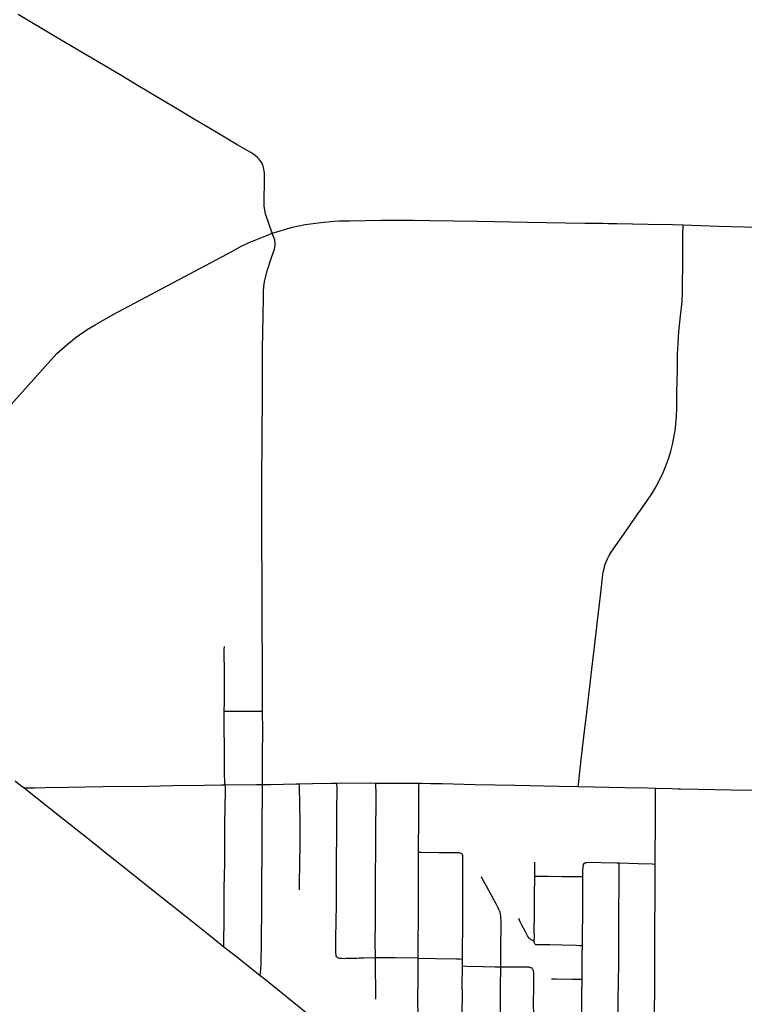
# Model space of a CAD drawing. Header units: feet. Extents: x 1677015 to 1902061, y 161166 to 378285.
# Tile 56 of 66: x 1784404 to 1791214, y 338786 to 348046. Entities that reach past the tile are written whole.
import ezdxf

# ---------------------------------------------------------------- set-up
doc = ezdxf.new("R2010")
doc.units = ezdxf.units.FT
doc.header["$MEASUREMENT"] = 0
doc.layers.add('326765_Road_Centerlines_O', color=7, linetype='Continuous')

msp = doc.modelspace()

# ---------------------------------------------------------------- linework, layer by layer
at = {"layer": '326765_Road_Centerlines_O'}
for p, q in [((1788149.4, 339220.4), (1787932.6, 339224.3)), ((1787751, 338833.5), (1787750.6, 338865))]:
    msp.add_line(p, q, dxfattribs=at)
for points in [[(1786778, 346036.9), (1786715.2, 346220.5), (1786707.3, 346253.9), (1786701.3, 346295.2), (1786701.8, 346349.8), (1786705.8, 346525.2), (1786706, 346574.2), (1786704, 346606.7), (1786699.4, 346638.7), (1786695.8, 346654.3), (1786691, 346669.6), (1786685.2, 346684.5), (1786678.1, 346698.9), (1786670, 346712.6), (1786660.8, 346725.7), (1786650.6, 346738), (1786639.5, 346749.6), (1786614.9, 346770.3), (1786574.6, 346797.7), (1786454, 346867), (1786249.3, 346988.4), (1786037.8, 347114.2), (1785854.7, 347223.4), (1785516.9, 347425.2), (1785347.8, 347526), (1784741.2, 347885.5), (1784389, 348095.6)], [(1786778, 346036.9), (1786967.7, 346093.1), (1787085.5, 346119.4), (1787233.1, 346138.7), (1787361.8, 346149.7), (1787403.5, 346153.3), (1787503.1, 346155)], [(1787503.1, 346155), (1787802.1, 346160.4), (1787957.5, 346161.7), (1787972.8, 346161.6), (1787982.9, 346161.7)], [(1787982.9, 346161.7), (1788106.2, 346161.3), (1788261.7, 346158.5)], [(1788261.7, 346158.5), (1788714.2, 346150.3), (1789174.2, 346142.3), (1789716.5, 346133.7), (1789885.4, 346131), (1789935.6, 346129.6), (1790015.2, 346128.1)], [(1789653.9, 340834.7), (1789656, 340854.5), (1789661.7, 340909.2), (1789681.7, 341090), (1789707.3, 341301.8), (1789733.9, 341529.9), (1789781.2, 341937.4), (1789821, 342279.7), (1789835.4, 342393.6), (1789864.4, 342654.5), (1789881.8, 342801.2), (1789889.1, 342850.2), (1789895.6, 342882.6), (1789904.2, 342914.6), (1789915.1, 342946), (1789928.3, 342976.4), (1789943.6, 343005.8), (1789969.7, 343047.9), (1790044.9, 343155.8), (1790111.1, 343249.4), (1790184.2, 343358.4), (1790298.5, 343518.8), (1790343.7, 343587), (1790385.8, 343657.1), (1790416.3, 343714.9), (1790450.9, 343789), (1790475.9, 343849.5), (1790503.6, 343926.5), (1790523, 343988.9), (1790539.5, 344052.2), (1790552.9, 344116.2), (1790563.3, 344180.8), (1790571.3, 344245.7), (1790576.2, 344310.9), (1790578.6, 344392.7), (1790581.7, 344540.4), (1790585.4, 344753.6), (1790587.7, 344901.3), (1790592.5, 344999.8), (1790600.2, 345114.5), (1790615, 345261.5), (1790628.9, 345392), (1790631.5, 345428.3), (1790632.2, 345453.3), (1790633.1, 345506.1), (1790635.1, 345788.3), (1790636.7, 346020.8), (1790640.3, 346115.7)], [(1790015.2, 346128.1), (1790310.3, 346122.6), (1790538.2, 346119.1), (1790640.3, 346115.7)], [(1790640.3, 346115.7), (1790970.7, 346105.1), (1791217.2, 346098.8), (1791545.7, 346088.5), (1791677.1, 346086.5), (1792153.7, 346081.9), (1792564.4, 346077.2), (1792745.3, 346075.2), (1792860.2, 346073.6), (1792984, 346073.9), (1793014.9, 346073.4)], [(1782718.3, 342610.3), (1783321.4, 343311.2), (1784752.6, 344905.8), (1784849.3, 344991.9), (1784933.6, 345060.4), (1785039.1, 345132.4), (1785112.9, 345174.6), (1785281.6, 345272.9), (1786404.5, 345870.1), (1786492.4, 345917.5), (1786575, 345956.1), (1786715.6, 346014.1), (1786778, 346036.9)], [(1786687.2, 344947.6), (1786694, 345426.6), (1786694.4, 345502.7), (1786702.3, 345560.7), (1786707.6, 345595.9), (1786731.3, 345692.5), (1786770.9, 345810.2), (1786798.1, 345888.4), (1786805.2, 345928.8), (1786800.8, 345975.4), (1786778, 346036.9)], [(1786681.7, 343943.8), (1786682.2, 344079.5), (1786681.9, 344194.2), (1786684.8, 344439.7), (1786686.5, 344783.5), (1786687.2, 344947.6)], [(1786687, 341542.5), (1786685.8, 341838.3), (1786684.9, 342101), (1786683.4, 342265.2), (1786683, 342495.1), (1786682.8, 342626.4), (1786681.5, 342856.3), (1786680.3, 343049.6), (1786679.6, 343151.8), (1786678.6, 343545.9), (1786678.3, 343660.8), (1786678.4, 343764.7), (1786679.3, 343862.6), (1786681.7, 343943.8)], [(1786326.1, 341544.4), (1786327.8, 341629.1), (1786328.8, 341711.3), (1786329.4, 341776.8), (1786328.8, 341890.5), (1786326.9, 342119.1), (1786327.5, 342151.4)], [(1786335.3, 340849.2), (1786332.7, 340873.4), (1786331.2, 340890.8), (1786328.3, 340943.6), (1786328.1, 341155.3), (1786326.9, 341433.4), (1786325.5, 341515.1), (1786326.1, 341544.4)], [(1786326.1, 341544.4), (1786353.6, 341544.1), (1786581.6, 341542.1), (1786663.2, 341542.4), (1786687, 341542.5)], [(1786685.2, 340853.1), (1786685.2, 340993.4), (1786686.2, 341133.5), (1786687.8, 341362.1), (1786687, 341542.5)], [(1784362.2, 340886.4), (1784387, 340866.6), (1784445.2, 340820.7)], [(1784445.2, 340820.7), (1784542.9, 340822.9), (1784642.9, 340825.2), (1784856.4, 340829.4), (1785184.7, 340833.8), (1785611.6, 340838.7), (1785841.5, 340843.6), (1786137, 340846.3), (1786301.2, 340849.6), (1786335.3, 340849.2)], [(1786323.5, 339327.9), (1786323.7, 339377.3), (1786324.4, 339569.1), (1786326, 339879.8), (1786331, 340109), (1786333.2, 340289), (1786332.8, 340485.7), (1786336.9, 340794.4), (1786336.6, 340826.7), (1786335.3, 340849.2)], [(1786335.3, 340849.2), (1786629.6, 340852.3), (1786685.2, 340853.1)], [(1786664.9, 339057.1), (1786669.1, 339113.6), (1786672.7, 339162.4), (1786676.2, 339375.7), (1786679.6, 339704), (1786680.9, 339966.7), (1786683.3, 340196.6), (1786683.3, 340426.4), (1786685.2, 340824.9), (1786685.2, 340853.1)], [(1786685.2, 340853.1), (1786760.8, 340853.8), (1787006.9, 340860.2), (1787034.2, 340860.4)], [(1787033, 339861.6), (1787034.5, 339943.1), (1787037.2, 340089.9), (1787039, 340318.2), (1787039.4, 340432.3), (1787038.9, 340497.5), (1787037.9, 340676.9), (1787034.9, 340823.6), (1787034.2, 340860.4)], [(1787034.2, 340860.4), (1787154.4, 340862.3), (1787334.8, 340865.6), (1787386, 340865.9)], [(1787380.1, 339233.8), (1787378, 339243), (1787376.9, 339251.6), (1787375.8, 339268.2), (1787375.6, 339283.9), (1787374.2, 339332.3), (1787375, 339396.2), (1787378.1, 339576.4), (1787380.2, 339707.9), (1787381.5, 339888.4), (1787381.4, 339984.7), (1787381.9, 340068.3), (1787382.1, 340183.2), (1787384.1, 340347.3), (1787384.9, 340527.8), (1787385.8, 340691.9), (1787386.8, 340729.6), (1787387.1, 340773.8), (1787386.5, 340823), (1787386, 340865.9)], [(1787386, 340865.9), (1787696.1, 340867.6), (1787751.1, 340867.4)], [(1787746.6, 339222.1), (1787745.6, 339373.8), (1787746.7, 339553.9), (1787747.7, 339635.8), (1787747.7, 339652), (1787748.4, 339799), (1787747.9, 339848.1), (1787747.9, 339930), (1787748.3, 340061), (1787749.9, 340175.6), (1787749.8, 340437.6), (1787754.1, 340683.2), (1787753.1, 340797.8), (1787752.1, 340830.5), (1787751.1, 340867.4)], [(1787751.1, 340867.4), (1787937.9, 340866.8), (1787943.1, 340866.8)], [(1787943.1, 340866.8), (1788099.4, 340866.5), (1788157, 340865.9)], [(1788152.6, 340216.1), (1788152.6, 340325.5), (1788154.2, 340440.2), (1788154.7, 340653.2), (1788155.4, 340784.4), (1788156.3, 340833.6), (1788157, 340865.9)], [(1788157, 340865.9), (1788181.9, 340865.7), (1788264.3, 340864.4), (1788330.3, 340862.7), (1788375.4, 340861.7)], [(1788375.4, 340861.7), (1788684.7, 340853.8), (1789061.2, 340846.3), (1789470.4, 340838.7), (1789653.9, 340834.7)], [(1789653.9, 340834.7), (1789797.7, 340831.5), (1790092.4, 340825.9), (1790305.2, 340821.2), (1790380.1, 340819.2)], [(1784445.2, 340820.7), (1784811.6, 340531.4), (1784990.2, 340389.2), (1785157.1, 340256.3), (1785182.7, 340235.8), (1785375.2, 340082.6), (1785670.8, 339848.2), (1786030.1, 339562.2), (1786171.4, 339450), (1786323.5, 339327.9)], [(1790377.1, 340105), (1790377.1, 340281.5), (1790378.1, 340379.7), (1790378.5, 340543.5), (1790380.7, 340723.7), (1790380.2, 340794.5), (1790380.1, 340819.2)], [(1790380.1, 340819.2), (1790534.3, 340814.9), (1790591.8, 340813)], [(1790591.8, 340813), (1790614.7, 340812.2), (1790779.3, 340810.2), (1791092.1, 340804.2), (1791487.4, 340795.7), (1791504.5, 340795.3)], [(1788149.4, 339220.4), (1788149.4, 339228.3), (1788149.5, 339408), (1788151.1, 339555.5), (1788151.9, 339784.4), (1788152.6, 340177.9), (1788152.6, 340216.1)], [(1788152.6, 340216.1), (1788180.5, 340215.9), (1788344.1, 340214.8), (1788491.5, 340215), (1788524, 340213.3), (1788531.3, 340212.8), (1788540.1, 340211.2), (1788545.5, 340209), (1788549.1, 340206.9), (1788554.7, 340203.4), (1788561.5, 340197.5)], [(1788565.8, 339212.4), (1788566.7, 339253), (1788566, 339351.5), (1788568.7, 339466.5), (1788568.1, 339498.9), (1788568, 339515.2), (1788568.4, 339613.2), (1788569.1, 339662.2), (1788568.8, 339744.3), (1788569.4, 339793.5), (1788569.9, 339875.4), (1788568.4, 339957.2), (1788569.4, 340022.2), (1788569, 340054.7), (1788569.4, 340070.1), (1788569.6, 340086.1), (1788569.6, 340101.6), (1788570.3, 340166.7), (1788570.2, 340174.4), (1788569, 340183.1), (1788566.1, 340191.2), (1788561.5, 340197.5)], [(1789246.3, 339992.2), (1789245.7, 340034), (1789245.2, 340076.6), (1789244.7, 340111.6), (1789244.6, 340122)], [(1789697.8, 339987.6), (1789698.1, 340046.2), (1789698.7, 340065.5), (1789699, 340072.9), (1789699.8, 340079.2), (1789700.6, 340087.8), (1789701.8, 340093.6), (1789703.7, 340101.8)], [(1789703.7, 340101.8), (1789710.4, 340110.8), (1789715.8, 340115.1), (1789722.1, 340118.6), (1789728.3, 340120.1), (1789735.9, 340120.8), (1789768.8, 340122.2), (1789868.1, 340119.7), (1790017, 340116.2), (1790037.5, 340115.6)], [(1790027.9, 338170.3), (1790027.9, 338206.2), (1790028, 338395.8), (1790028.4, 338493.6), (1790029.4, 338688), (1790030.2, 338831.4), (1790032.5, 338990.9), (1790033.7, 339174.4), (1790034.3, 339499.1), (1790035.6, 339574.2), (1790036.5, 339716.4), (1790036.8, 339845.8), (1790037.4, 340075.6), (1790037.5, 340092), (1790037.5, 340115.6)], [(1790037.5, 340115.6), (1790215.7, 340110.4), (1790347.9, 340106), (1790377.1, 340105)], [(1790368.9, 338163), (1790369.4, 338206.6), (1790371.8, 338436.2), (1790372.2, 338616.1), (1790372.2, 338698.3), (1790371.1, 338731.6), (1790371.4, 338745), (1790371.7, 338792.1), (1790372, 338857.7), (1790374.7, 339021.5), (1790374.8, 339136.3), (1790374.1, 339414.9), (1790374.5, 339480.3), (1790377.3, 339824.6), (1790376.6, 339955.9), (1790377.1, 340004.8), (1790377.1, 340105)], [(1788924.5, 339139.2), (1788924.7, 339163.9), (1788927.4, 339376.3), (1788927.7, 339474), (1788927.5, 339571.6), (1788927.7, 339581.6), (1788927.1, 339594.7), (1788926.5, 339604.6), (1788925.2, 339618.3), (1788923.4, 339633.8), (1788918.4, 339654.3), (1788909.7, 339672.9), (1788900.6, 339692.6), (1788893.6, 339705.9), (1788883.9, 339724.3), (1788853, 339782.6), (1788790.8, 339898), (1788750.8, 339969.6), (1788742.7, 339983.8)], [(1789239.8, 339380.2), (1789240.1, 339387.5), (1789240.4, 339394), (1789240.9, 339411.4), (1789240.4, 339477.5), (1789243.6, 339626.2), (1789243.6, 339824.6), (1789246.5, 339973.2), (1789246.3, 339992.2)], [(1789246.3, 339992.2), (1789272.1, 339992.1), (1789304.9, 339992.1), (1789370.5, 339992.1), (1789501.7, 339989.7), (1789665.8, 339987.9), (1789697.8, 339987.6)], [(1789692.7, 339340.2), (1789693.3, 339383.9), (1789694.8, 339465.4), (1789696.6, 339611.4), (1789697, 339704.5), (1789697.6, 339948), (1789697.8, 339987.6)], [(1789239.8, 339380.2), (1789223.7, 339386.7), (1789211.1, 339393.5), (1789198.2, 339403.9), (1789193.4, 339408.8), (1789187.2, 339416.2), (1789177.6, 339429.6), (1789153.3, 339472.8), (1789122.8, 339531.6), (1789107.5, 339561), (1789100.9, 339576.1), (1789094.6, 339594.3)], [(1789248.3, 339351), (1789244.1, 339354.3), (1789241.2, 339360.5), (1789240.2, 339367.3), (1789239.8, 339380.2)], [(1786323.5, 339327.9), (1786440, 339234.4), (1786664.9, 339057.1)], [(1789248.3, 339351), (1789251.4, 339349.7), (1789257.5, 339348.7), (1789261.2, 339348.8), (1789266.6, 339348.9), (1789275.7, 339349), (1789387.9, 339348), (1789503.3, 339345.8), (1789635.2, 339341.1), (1789668.1, 339340.6), (1789692.7, 339340.2)], [(1789690.3, 339022.6), (1789690.7, 339057.4), (1789691.3, 339253.4), (1789692.7, 339340.2)], [(1787746.6, 339222.1), (1787635.4, 339220.6), (1787595.8, 339219.3), (1787572.3, 339218.6), (1787542.7, 339217.7), (1787517.9, 339217), (1787472.9, 339215.7), (1787456.4, 339215.1), (1787435.2, 339215.7), (1787424.1, 339216.3), (1787416.1, 339217.1), (1787408.1, 339218.5), (1787400.2, 339220.8), (1787395.5, 339223), (1787390.7, 339225.2), (1787386.6, 339228.4), (1787380.1, 339233.8)], [(1787932.6, 339224.3), (1787879.5, 339224), (1787746.6, 339222.1)], [(1787750.6, 338865), (1787746.9, 339177.3), (1787746.6, 339222.1)], [(1788145.2, 338208.3), (1788145.3, 338249.6), (1788145.9, 338413.4), (1788148.4, 338593.5), (1788147.9, 338675.3), (1788146.6, 338838.7), (1788147.1, 338887.4), (1788148.4, 338968.6), (1788149, 339130.7), (1788149.4, 339220.4)], [(1788149.4, 339220.4), (1788312, 339217.5), (1788508.5, 339212.9), (1788541.2, 339212.6), (1788565.8, 339212.4)], [(1788565.3, 339147.7), (1788565.2, 339187.4), (1788565.8, 339212.4)], [(1788560, 338199.8), (1788560.8, 338235.2), (1788561.5, 338268), (1788560.5, 338399.4), (1788563.3, 338579.9), (1788563.1, 338694.8), (1788564.6, 338891.9), (1788564, 338957.5), (1788565.4, 339138.1), (1788565.3, 339147.7)], [(1788565.3, 339147.7), (1788607.3, 339146.6), (1788756.7, 339142.5), (1788872.8, 339139.6), (1788909.5, 339139.6), (1788924.5, 339139.2)], [(1788918.6, 338192.1), (1788918.8, 338232.2), (1788921.3, 338657.2), (1788921.9, 338902.5), (1788923.9, 338984.3), (1788924.6, 339098.6), (1788924.5, 339139.2)], [(1788924.5, 339139.2), (1789072, 339139.2), (1789171.5, 339138.3), (1789188, 339137.4), (1789196, 339136.2), (1789204.3, 339133.6), (1789212.9, 339129.8)], [(1789232.1, 338554.2), (1789232.2, 338560.8), (1789233.9, 338675.1), (1789235.2, 338724), (1789234.3, 338759.5), (1789233.6, 338789.4), (1789235.4, 338953.4), (1789235.2, 339035.4), (1789235, 339084.7), (1789234.9, 339088.3), (1789234.4, 339092.3), (1789233.7, 339096.7), (1789232.6, 339100.9), (1789230.7, 339107.7), (1789229.2, 339111.9), (1789226.7, 339115.9), (1789223.5, 339120.6), (1789219.6, 339124.8), (1789212.9, 339129.8)], [(1786664.9, 339057.1), (1786697.6, 339031.4), (1787080.9, 338722.7), (1787451.5, 338424.6), (1787665.3, 338254.2), (1787713.2, 338215.9)], [(1789403.1, 339024.6), (1789450.5, 339024.7), (1789594.8, 339022.5), (1789658.3, 339022.5), (1789690.3, 339022.6)], [(1789895.7, 338172.8), (1789876.6, 338205.9), (1789852.1, 338248.5), (1789772.5, 338391.3), (1789709.2, 338505.9), (1789695.2, 338536.1), (1789690.1, 338552.2), (1789687.3, 338568.9), (1789685.9, 338602), (1789685.4, 338667.3), (1789685.8, 338732.2), (1789688.3, 338878.3), (1789690.3, 339022.6)]]:
    msp.add_lwpolyline(points, dxfattribs=at)

doc.saveas('drawing.dxf')
